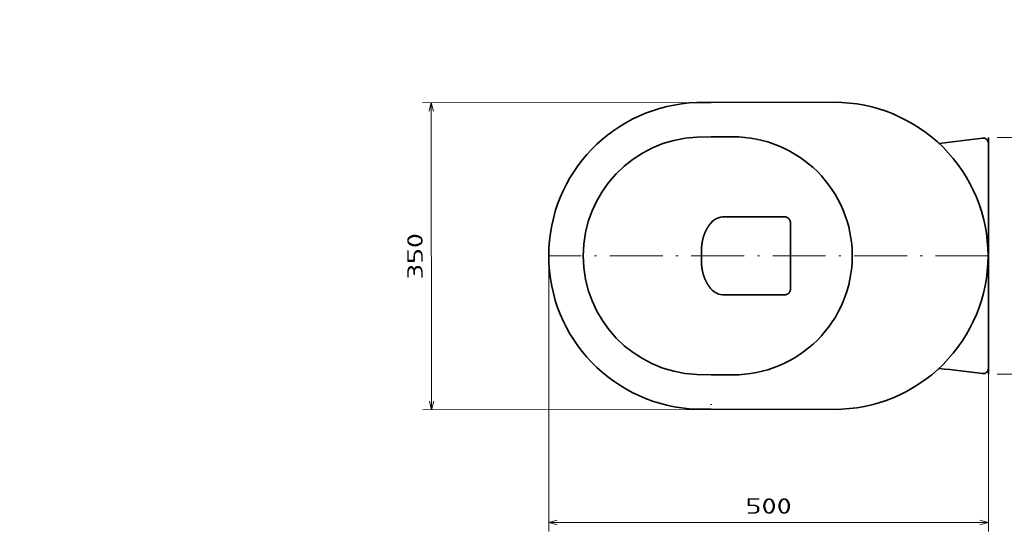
# Model space of a CAD drawing. Extents: x 22 to 382, y 37 to 270.
# Tile 1 of 4: x 22 to 246, y 37 to 154. Entities that reach past the tile are written whole.
import ezdxf
from ezdxf.enums import TextEntityAlignment as Align

# ---------------------------------------------------------------- set-up
doc = ezdxf.new("R2010")
doc.units = 0
doc.linetypes.add('DASHDOT', pattern=[18.5, 12, -3, 0.5, -3])
doc.layers.get('0').update_dxf_attribs({"lineweight": 13})
doc.styles.get("Standard").update_dxf_attribs({"font": 'isocp.shx'})
doc.dimstyles.get("Standard").update_dxf_attribs({"dimtxt": 2.5, "dimasz": 2.5, "dimexe": 1.25, "dimexo": 0.625, "dimtad": 1, "dimcen": 2.5, "dimadec": 0, "dimazin": 0, "dimtfac": 1, "dimtmove": 0, "dimatfit": 0, "dimfxl": 0, "dimarcsym": 0})

# ---------------------------------------------------------------- blocks, each defined once
blk = doc.blocks.new('*D')
at = {"color": 7, "lineweight": 13}
for p, q in [((52.52, 242.38), (52.52, 266.52)), ((88.52, 242.38), (88.52, 266.52)), ((52.52, 264.52), (88.52, 264.52)), ((117.18, 231.48), (117.18, 259.55)), ((254.78, 201.42), (254.78, 257.42)), ((373.65, 188.18), (373.65, 257.42)), ((67.66, 248.15), (82.77, 223.9)), ((79.72, 243.48), (119.18, 243.48)), ((46.62, 236.48), (25.51, 236.48)), ((58.42, 236.48), (119.18, 236.48)), ((58.42, 236.48), (119.18, 236.48)), ((48.57, 203.6), (79.2, 221.54)), ((85.57, 216.49), (119.18, 216.49)), ((195.62, 201.35), (256.7, 201.35)), ((254.7, 176.46), (254.7, 201.35)), ((195.62, 188.35), (256.7, 188.35)), ((330.46, 188.18), (375.65, 188.18)), ((176.99, 134.9), (113.46, 134.84)), ((115.46, 134.85), (115.53, 65.01)), ((257.31, 73.07), (257.31, 126.95)), ((142.13, 98.01), (142.13, 37.36)), ((242.02, 98.01), (242.02, 37.36)), ((204.98, 65.09), (113.53, 65.01)), ((142.13, 39.36), (242.02, 39.36))]:
    blk.add_line(p, q, dxfattribs=at)
at = {"color": 7, "lineweight": 13, "ltscale": 0.319032}
for p, q in [((244.02, 257.42), (256.78, 257.42)), ((244.02, 201.42), (256.78, 201.42))]:
    blk.add_line(p, q, dxfattribs=at)
at = {"color": 7, "lineweight": 13, "ltscale": 0.443725}
blk.add_line((357.9, 257.42), (375.65, 257.42), dxfattribs=at)
at = {"color": 7, "lineweight": 13, "ltscale": 0.23346}
blk.add_line((34.85, 254.48), (25.51, 254.48), dxfattribs=at)
at = {"color": 7, "lineweight": 13, "ltscale": 0.450006}
blk.add_line((27.51, 236.48), (27.51, 254.48), dxfattribs=at)
at = {"color": 7, "lineweight": 13, "ltscale": 0.499944}
blk.add_line((117.18, 216.49), (117.18, 236.48), dxfattribs=at)
at = {"color": 7, "lineweight": 13, "ltscale": 0.382383}
for p, q in [((244.02, 126.95), (259.31, 126.95)), ((244.02, 73.07), (259.31, 73.07))]:
    blk.add_line(p, q, dxfattribs=at)
at = {"color": 7, "lineweight": 13}
for points in [[(54.45, 265.04), (52.52, 264.52), (54.45, 264.01)], [(86.59, 264.01), (88.52, 264.52), (86.59, 265.04)], [(255.3, 255.49), (254.78, 257.42), (254.26, 255.49)], [(374.16, 255.49), (373.65, 257.42), (373.13, 255.49)], [(28.03, 252.55), (27.51, 254.48), (27, 252.55)], [(69.12, 246.78), (67.66, 248.15), (68.24, 246.24)], [(116.66, 245.41), (117.18, 243.48), (117.7, 245.41)], [(72.01, 240.18), (73.48, 238.82), (72.89, 240.73)], [(27, 238.42), (27.51, 236.48), (28.03, 238.42)], [(117.7, 234.55), (117.18, 236.48), (116.66, 234.55)], [(117.7, 234.55), (117.18, 236.48), (116.66, 234.55)], [(77.79, 220.12), (79.2, 221.54), (77.27, 221.01)], [(116.66, 218.42), (117.18, 216.49), (117.7, 218.42)], [(63.34, 212.86), (61.94, 211.43), (63.87, 211.96)], [(255.21, 199.42), (254.7, 201.35), (254.18, 199.42)], [(254.26, 203.35), (254.78, 201.42), (255.3, 203.35)], [(254.18, 190.28), (254.7, 188.35), (255.21, 190.28)], [(373.13, 190.11), (373.65, 188.18), (374.16, 190.11)], [(115.98, 132.91), (115.46, 134.85), (114.95, 132.91)], [(257.83, 125.02), (257.31, 126.95), (256.79, 125.02)], [(256.79, 75), (257.31, 73.07), (257.83, 75)], [(115.01, 66.94), (115.53, 65.01), (116.04, 66.94)], [(144.06, 39.88), (142.13, 39.36), (144.06, 38.84)], [(240.09, 38.84), (242.02, 39.36), (240.09, 39.88)]]:
    blk.add_lwpolyline(points, dxfattribs=at)
blk.add_arc((70.57, 243.48), 5.5, 281.0948, 97.2831, dxfattribs=at)
for s, p, p2 in [('180', (65.26, 266.52), (75.77, 266.52)), ('500', (186.82, 41.36), (197.33, 41.36))]:
    blk.add_text(s, height=3.5, dxfattribs=at).set_placement(p, p2, align=Align.FIT)
for s, rotation, p, p2 in [('35', 90, (115.18, 252.78), (115.18, 259.55)), ('90', 90, (25.51, 242.1), (25.51, 248.87)), ('%%c', 301.9355, (79, 233.73), (80.36, 231.56)), ('280', 90, (252.78, 224.17), (252.78, 234.68)), ('55', 301.9355, (80.89, 230.71), (84.47, 224.96)), ('100', 90, (115.18, 221.23), (115.18, 231.74)), ('345', 90, (371.65, 217.55), (371.65, 228.05)), ('100', 30.3554, (50.64, 207.13), (59.7, 212.44)), ('%%c', 30.3554, (47.56, 205.33), (49.77, 206.63)), ('65', 90, (252.7, 176.46), (252.7, 183.23)), ('350', 90.0515, (113.5, 94.67), (113.49, 105.18)), ('270', 90, (255.31, 94.76), (255.31, 105.26))]:
    blk.add_text(s, height=3.5, rotation=rotation, dxfattribs=at).set_placement(p, p2, align=Align.FIT)

msp = doc.modelspace()

# ---------------------------------------------------------------- linework, layer by layer
at = {"color": 7, "lineweight": 13, "ltscale": 0.036962}
for p, q in [((175.7919, 134.8752), (177.2704, 134.8855)), ((175.7919, 65.1445), (177.2704, 65.1342))]:
    msp.add_line(p, q, dxfattribs=at)
at = {"color": 7, "lineweight": 35, "ltscale": 8.7684e-05}
for p, q in [((175.7919, 134.8788), (175.7919, 134.8752)), ((175.7919, 65.1409), (175.7919, 65.1445))]:
    msp.add_line(p, q, dxfattribs=at)
at = {"color": 7, "lineweight": 35}
for p, q in [((206.9834, 134.9272), (178.9919, 134.9021)), ((242.0173, 126.9518), (242.0173, 73.0679)), ((206.9834, 65.0925), (178.9919, 65.1176))]:
    msp.add_line(p, q, dxfattribs=at)
at = {"color": 7, "lineweight": 35, "ltscale": 0.080024}
for p, q in [((178.9926, 127.0665), (175.7919, 127.0247)), ((178.9926, 72.9532), (175.7919, 72.995))]:
    msp.add_line(p, q, dxfattribs=at)
at = {"color": 7, "lineweight": 35, "ltscale": 0.124946}
for p, q in [((178.9926, 127.0665), (183.9904, 127.0794)), ((178.9926, 72.9532), (183.9904, 72.9403))]:
    msp.add_line(p, q, dxfattribs=at)
at = {"color": 7, "lineweight": 35, "ltscale": 0.46562}
for p, q in [((242.0173, 106.968), (242.0173, 125.5928)), ((242.0173, 93.0517), (242.0173, 74.4269))]:
    msp.add_line(p, q, dxfattribs=at)
at = {"color": 7, "lineweight": 35, "ltscale": 0.000228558}
for p, q in [((242.0173, 124.2252), (242.0173, 124.2161)), ((242.0173, 75.7945), (242.0173, 75.8036))]:
    msp.add_line(p, q, dxfattribs=at)
at = {"color": 7, "lineweight": 35, "ltscale": 0.15}
for p, q in [((242.0173, 121.0098), (242.0173, 115.0098)), ((242.0173, 121.0098), (242.0173, 115.0098)), ((242.0173, 79.0098), (242.0173, 85.0098)), ((242.0173, 79.0098), (242.0173, 85.0098))]:
    msp.add_line(p, q, dxfattribs=at)
at = {"color": 7, "lineweight": 35, "ltscale": 0.177407}
for p, q in [((189.113, 108.8973), (182.0167, 108.8973)), ((182.0167, 108.8973), (189.113, 108.8973)), ((189.113, 91.1224), (182.0167, 91.1224)), ((182.0167, 91.1224), (189.113, 91.1224))]:
    msp.add_line(p, q, dxfattribs=at)
at = {"color": 7, "lineweight": 35, "ltscale": 0.162812}
for p, q in [((189.113, 108.8973), (195.6254, 108.8973)), ((189.113, 108.8973), (195.6254, 108.8973)), ((189.113, 91.1224), (195.6254, 91.1224)), ((189.113, 91.1224), (195.6254, 91.1224))]:
    msp.add_line(p, q, dxfattribs=at)
at = {"color": 7, "lineweight": 35, "ltscale": 0.142213}
for p, q in [((197.0487, 107.4783), (197.0487, 101.7898)), ((197.0487, 107.4783), (197.0487, 101.7898)), ((197.0487, 92.5413), (197.0487, 98.2298)), ((197.0487, 92.5413), (197.0487, 98.2298))]:
    msp.add_line(p, q, dxfattribs=at)
at = {"color": 7, "lineweight": 35, "ltscale": 0.187529}
for q in [(242.0173, 107.511), (242.0173, 92.5087)]:
    msp.add_line((242.0173, 100.0098), q, dxfattribs=at)
at = {"color": 7, "lineweight": 35, "ltscale": 0.176178}
msp.add_line((242.0173, 100.0098), (242.0173, 107.057), dxfattribs=at)
at = {"color": 7, "lineweight": 35, "ltscale": 0.0445}
for p in [(197.0487, 101.7898), (197.0487, 101.7898), (197.0487, 98.2298), (197.0487, 98.2298)]:
    msp.add_line(p, (197.0487, 100.0098), dxfattribs=at)
at = {"color": 7, "linetype": 'DASHDOT', "lineweight": 13}
msp.add_line((242.0173, 100.0098), (142.1269, 100.0098), dxfattribs=at)
at = {"color": 7, "lineweight": 35, "ltscale": 0.18753}
msp.add_line((242.0173, 100.0098), (242.0173, 92.5086), dxfattribs=at)
at = {"color": 7, "lineweight": 35, "ltscale": 0.001868}
msp.add_line((178.9919, 66.3176), (178.9919, 66.2429), dxfattribs=at)
at = {"color": 7, "lineweight": 35, "ltscale": 0.001884}
msp.add_line((178.9919, 66.2429), (178.9919, 66.1675), dxfattribs=at)
at = {"color": 7, "lineweight": 35}
for centre, radius, start, end in [((177.0173, 100.0098), 34.8905, 92.012695, 179.999979), ((174.5952, 567.4871), 432.6099, 270.158504, 270.354312), ((174.9848, 461.7699), 326.8924, 270.400598, 270.702359), ((207.0147, 100.0098), 34.9174, 0.000025, 90.051447), ((177.0173, 100.0098), 27.0427, 92.597152, 180.000001), ((184.0148, 100.0098), 27.0696, 0.000016, 90.051498), ((100.2741, 1258.4127), 1140.3047, 276.5713717, 277.0722664), ((240.8173, 125.5928), 1.2, 0, 97.066169), ((182.0144, 104.903), 3.9942, 89.967461, 139.965347), ((182.0144, 104.9031), 3.9941, 89.966889, 139.966146), ((177.0173, 100.0099), 34.8905, 180.000021, 267.987305), ((177.0173, 100.0098), 27.0427, 179.999999, 267.402848), ((184.0148, 100.0099), 27.0696, 269.948502, 359.999984), ((207.0147, 100.0099), 34.9174, 269.948553, 359.999975), ((182.0144, 95.1167), 3.9942, 220.034653, 270.032539), ((182.0144, 95.1166), 3.9941, 220.033854, 270.033111), ((100.274, -1058.3937), 1140.3055, 82.9277338, 83.4286281), ((240.8173, 74.4269), 1.2, 262.933831, 360), ((174.5952, -367.4674), 432.6099, 89.645688, 89.841496), ((174.9848, -261.7502), 326.8924, 89.297641, 89.599402)]:
    msp.add_arc(centre, radius, start, end, dxfattribs=at)
for points, knots in [([(178.9563, 107.4723), (178.8734, 107.3732), (178.7925, 107.2728), (178.7135, 107.171), (178.482, 106.8608), (178.2686, 106.5391), (178.1344, 106.3192), (177.7507, 105.6347), (177.4453, 104.9101), (177.2757, 104.4076), (176.9718, 103.2531), (176.8306, 102.0516), (176.7985, 101.3758), (176.808, 100.6945), (176.8558, 100.0099)], [0, 0, 0, 0, 0, 0, 5.67592096, 5.67592096, 5.67592096, 17.0620431, 17.0620431, 17.0620431, 40.42922378, 40.42922378, 40.42922378, 69.50440458, 69.50440458, 69.50440458, 69.50440458, 69.50440458, 69.50440458]), ([(176.8558, 100.0099), (176.8072, 100.7069), (176.7983, 101.3988), (176.8325, 102.0833), (176.9592, 103.1305), (177.209, 104.1388), (177.3146, 104.4933), (177.5244, 105.0892), (177.7843, 105.6628), (177.9013, 105.8974), (178.1094, 106.2783), (178.3414, 106.6459), (178.437, 106.7894), (178.5951, 107.0142), (178.7623, 107.2331), (178.8257, 107.3137), (178.8904, 107.3934), (178.9563, 107.4723)], [0, 0, 0, 0, 0, 0, 42.31960058, 42.31960058, 42.31960058, 65.84736538, 65.84736538, 65.84736538, 82.64670134, 82.64670134, 82.64670134, 93.65721131, 93.65721131, 93.65721131, 100.1779224, 100.1779224, 100.1779224, 100.1779224, 100.1779224, 100.1779224]), ([(197.0487, 107.4783), (197.0487, 107.6575), (197.0206, 107.8366), (196.964, 108.0098), (196.798, 108.3324), (196.5406, 108.588), (196.3926, 108.6944), (196.1505, 108.8156), (195.8894, 108.877), (195.8019, 108.8905), (195.7137, 108.8973), (195.6254, 108.8973)], [0, 0, 0, 0, 0, 0, 7.8963861, 7.8963861, 7.8963861, 15.79612617, 15.79612617, 15.79612617, 19.68442147, 19.68442147, 19.68442147, 19.68442147, 19.68442147, 19.68442147]), ([(195.6254, 108.8973), (195.8938, 108.8973), (196.1622, 108.8347), (196.4109, 108.7086), (196.759, 108.4096), (196.9649, 108.0072), (197.0209, 107.8348), (197.0487, 107.6566), (197.0487, 107.4783)], [0, 0, 0, 0, 0, 0, 16.90790116, 16.90790116, 16.90790116, 28.13793887, 28.13793887, 28.13793887, 28.13793887, 28.13793887, 28.13793887]), ([(178.9563, 92.5474), (178.8734, 92.6465), (178.7925, 92.7469), (178.7135, 92.8487), (178.482, 93.1589), (178.2686, 93.4806), (178.1344, 93.7005), (177.7507, 94.385), (177.4453, 95.1096), (177.2757, 95.6121), (176.9718, 96.7666), (176.8306, 97.9681), (176.7985, 98.6439), (176.808, 99.3252), (176.8558, 100.0098)], [0, 0, 0, 0, 0, 0, 5.67592096, 5.67592096, 5.67592096, 17.0620431, 17.0620431, 17.0620431, 40.42922378, 40.42922378, 40.42922378, 69.50440458, 69.50440458, 69.50440458, 69.50440458, 69.50440458, 69.50440458]), ([(176.8558, 100.0098), (176.8072, 99.3128), (176.7983, 98.6209), (176.8325, 97.9364), (176.9592, 96.8892), (177.209, 95.8809), (177.3146, 95.5264), (177.5244, 94.9305), (177.7843, 94.3569), (177.9013, 94.1223), (178.1094, 93.7414), (178.3414, 93.3738), (178.437, 93.2303), (178.5951, 93.0055), (178.7623, 92.7866), (178.8257, 92.706), (178.8904, 92.6263), (178.9563, 92.5474)], [0, 0, 0, 0, 0, 0, 42.31960058, 42.31960058, 42.31960058, 65.84736538, 65.84736538, 65.84736538, 82.64670134, 82.64670134, 82.64670134, 93.65721131, 93.65721131, 93.65721131, 100.1779224, 100.1779224, 100.1779224, 100.1779224, 100.1779224, 100.1779224]), ([(197.0487, 92.5413), (197.0487, 92.3622), (197.0206, 92.1831), (196.964, 92.0099), (196.798, 91.6873), (196.5406, 91.4317), (196.3926, 91.3253), (196.1505, 91.2041), (195.8894, 91.1427), (195.8019, 91.1292), (195.7137, 91.1224), (195.6254, 91.1224)], [0, 0, 0, 0, 0, 0, 7.8963861, 7.8963861, 7.8963861, 15.79612617, 15.79612617, 15.79612617, 19.68442147, 19.68442147, 19.68442147, 19.68442147, 19.68442147, 19.68442147]), ([(195.6254, 91.1224), (195.8938, 91.1224), (196.1622, 91.185), (196.4109, 91.3111), (196.759, 91.6101), (196.9649, 92.0125), (197.0209, 92.1849), (197.0487, 92.3631), (197.0487, 92.5413)], [0, 0, 0, 0, 0, 0, 16.90790116, 16.90790116, 16.90790116, 28.13793887, 28.13793887, 28.13793887, 28.13793887, 28.13793887, 28.13793887])]:
    msp.add_open_spline(points, degree=5, knots=knots, dxfattribs=at)

# ---------------------------------------------------------------- dimensions: what is measured, and where the dimension line sits
at = {"color": 0, "lineweight": 0}
for base, p1, p2, angle, text, middle in [((115.464, 134.845), (206.9834, 65.0925), (178.9919, 134.9021), 90.050994, '350', (115.4953, 99.9277)), ((242.0173, 39.3622), (142.1269, 100.0098), (242.0173, 100.0098), 359.998092, '500', (192.0721, 39.3622)), ((257.3126, 126.9518), (242.0173, 73.0679), (242.0173, 126.9518), 89.999523, '270', (257.3126, 100.0098)), ((373.6456, 188.1799), (355.8966, 257.4215), (328.4556, 188.1799), 269.998569, '345', (373.6456, 222.8007))]:
    dim = msp.add_linear_dim(base=base, p1=p1, p2=p2, angle=angle, text=text, dimstyle='Standard', override={"dimlfac": 5}, dxfattribs=at)
    dim.commit()
    dim.dimension.update_dxf_attribs({"geometry": '*D', "text_midpoint": middle, "dimtype": 160})
for base, p1, p2, angle, middle, dimtype in [((254.7786, 257.4215), (242.0173, 201.4215), (242.0173, 257.4215), 90, (254.7786, 229.4215), 161), ((254.6959, 201.3496), (193.62, 188.3496), (193.62, 201.3496), 90, (254.6959, 179.8445), 161), ((52.5185, 264.5245), (88.5185, 240.3839), (52.5185, 240.3839), 180, (70.5185, 264.5245), 161), ((117.1781, 243.48), (56.4185, 236.4839), (77.7177, 243.48), 89.999523, (117.1781, 256.1618), 160), ((117.1781, 236.4839), (83.5685, 216.4861), (56.4185, 236.4839), 89.999523, (117.1781, 226.485), 160), ((27.5132, 236.4839), (36.8516, 254.4841), (48.6185, 236.4839), 269.998569, (27.5132, 245.484), 160)]:
    dim = msp.add_linear_dim(base=base, p1=p1, p2=p2, angle=angle, dimstyle='Standard', override={"dimlfac": 5}, dxfattribs=at)
    dim.commit()
    dim.dimension.update_dxf_attribs({"geometry": '*D', "text_midpoint": middle, "dimtype": dimtype})
for p1, p2, middle in [((79.1975, 221.5398), (61.9394, 211.4325), (54.642, 207.1588)), ((67.6587, 248.1504), (73.4757, 238.8179), (80.0378, 228.29))]:
    dim = msp.add_diameter_dim_2p(p1=p1, p2=p2, dimstyle='Standard', override={"dimlfac": 5}, dxfattribs=at)
    dim.commit()
    dim.dimension.update_dxf_attribs({"geometry": '*D', "text_midpoint": middle, "dimtype": 163})

doc.saveas('drawing.dxf')
